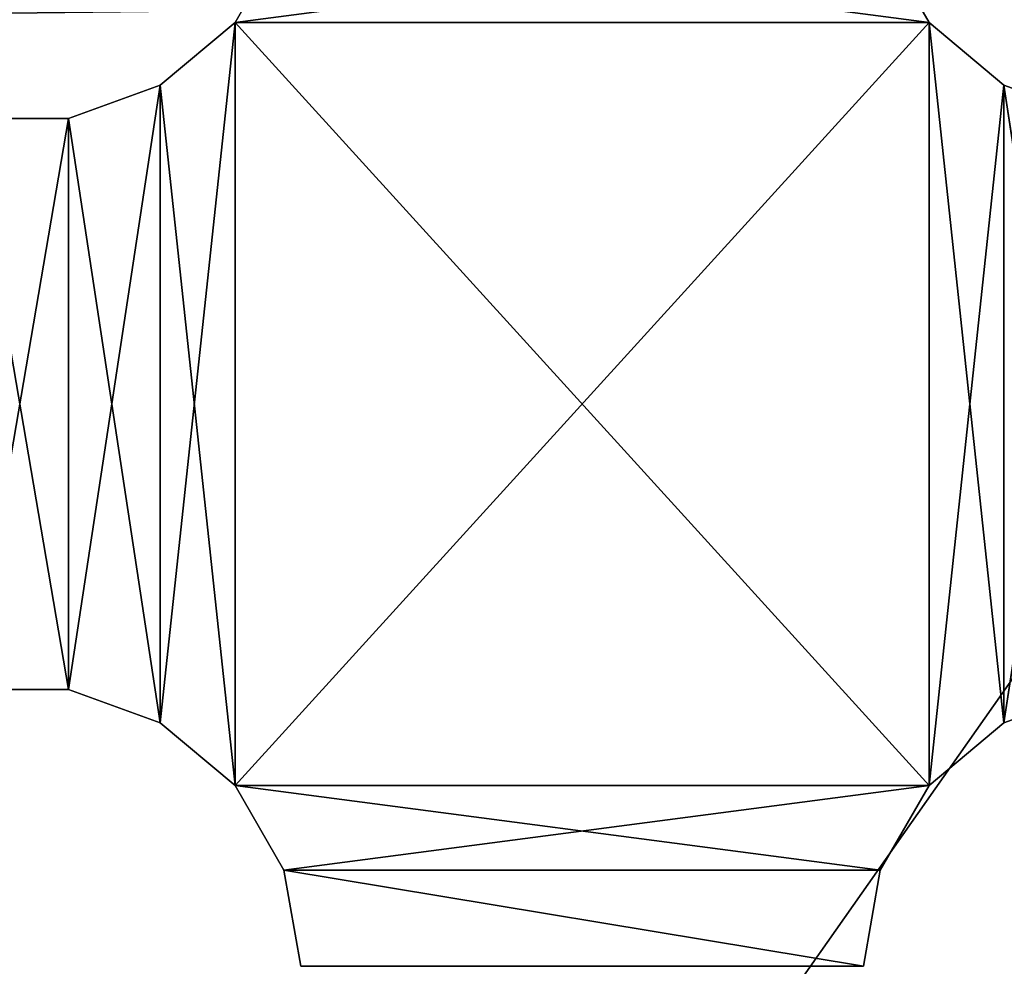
# Model space of a CAD drawing. Extents: x 0.1 to 22, y -6.2 to 5.8.
# Tile 79 of 97: x 17.8 to 19.5, y 1.8 to 3.5. Entities that reach past the tile are written whole.
import ezdxf

# ---------------------------------------------------------------- set-up
doc = ezdxf.new("R2010")
doc.units = 0
doc.header["$LTSCALE"] = 2.54
doc.layers.get('0').update_dxf_attribs({"color": 13, "linetype": 'CONTINUOUS'})

# ---------------------------------------------------------------- blocks, each defined once
blk = doc.blocks.new('GRUPA1_1')
at = {"color": 0}
for p, q in [((21.6586, 5.3542, -8.6904), (13.8586, -5.7458, -8.6904)), ((21.6586, 5.3542, -8.6904), (13.8586, -5.7458, -8.6904)), ((18.2284, 3.6332, -5.6904), (18.1416, 3.4828, -5.6904)), ((18.1416, 3.4828, -5.6904), (19.2887, 3.6332, -5.6904)), ((18.1416, 3.4828, -5.6904), (19.2887, 3.6332, -5.6904)), ((18.2284, 3.6332, -5.7904), (18.1416, 3.4828, -5.6904)), ((18.2284, 3.6332, -5.6904), (18.1416, 3.4828, -5.6904)), ((18.2284, 3.6332, -5.7904), (18.1416, 3.4828, -5.6904)), ((18.2284, 3.6332, -5.7904), (18.1416, 3.4828, -5.7904)), ((18.2284, 3.6332, -5.7904), (18.1416, 3.4828, -5.7904)), ((18.2284, 3.6332, -5.7904), (19.3756, 3.4828, -5.7904)), ((18.2284, 3.6332, -5.7904), (19.3756, 3.4828, -5.7904)), ((19.3756, 3.4828, -5.6904), (19.2887, 3.6332, -5.6904)), ((19.3756, 3.4828, -5.7904), (19.2887, 3.6332, -5.6904)), ((19.3756, 3.4828, -5.6904), (19.2887, 3.6332, -5.6904)), ((19.3756, 3.4828, -5.7904), (19.2887, 3.6332, -5.6904)), ((19.3756, 3.4828, -5.7904), (19.2887, 3.6332, -5.7904)), ((19.3756, 3.4828, -5.7904), (19.2887, 3.6332, -5.7904)), ((18.1416, 3.4828, -5.6904), (18.0086, 2.2372, -5.6904)), ((18.1416, 3.4828, -5.6904), (18.0086, 2.2372, -5.6904)), ((18.1416, 3.4828, -5.6904), (18.0086, 3.3712, -5.6904)), ((18.1416, 3.4828, -5.7904), (18.0086, 3.3712, -5.6904)), ((18.1416, 3.4828, -5.6904), (18.0086, 3.3712, -5.6904)), ((18.1416, 3.4828, -5.7904), (18.0086, 3.3712, -5.6904)), ((18.1416, 3.4828, -5.7904), (18.0086, 3.3712, -5.7904)), ((18.1416, 3.4828, -5.7904), (18.0086, 3.3712, -5.7904)), ((18.1416, 3.4828, -5.6904), (19.3756, 3.4828, -5.6904)), ((18.1416, 3.4828, -5.6904), (19.3756, 3.4828, -5.6904)), ((18.1416, 3.4828, -5.6904), (18.1416, 2.1256, -5.6904)), ((18.1416, 2.1256, -5.6904), (19.3756, 3.4828, -5.6904)), ((18.1416, 2.1256, -5.6904), (19.3756, 3.4828, -5.6904)), ((18.1416, 3.4828, -5.6904), (18.1416, 2.1256, -5.6904)), ((18.1416, 3.4828, -5.7904), (18.1416, 3.4828, -5.6904)), ((18.1416, 3.4828, -5.7904), (18.1416, 3.4828, -5.6904)), ((18.1416, 3.4828, -5.7904), (18.1416, 2.1256, -5.7904)), ((18.1416, 3.4828, -5.7904), (18.1416, 2.1256, -5.7904)), ((18.1416, 3.4828, -5.7904), (19.3756, 2.1256, -5.7904)), ((18.1416, 3.4828, -5.7904), (19.3756, 2.1256, -5.7904)), ((18.1416, 3.4828, -5.7904), (19.3756, 3.4828, -5.7904)), ((18.1416, 3.4828, -5.7904), (19.3756, 3.4828, -5.7904)), ((19.3756, 2.1256, -5.6904), (19.3756, 3.4828, -5.6904)), ((19.5086, 3.3712, -5.6904), (19.3756, 3.4828, -5.6904)), ((19.3756, 2.1256, -5.6904), (19.3756, 3.4828, -5.6904)), ((19.5086, 3.3712, -5.7904), (19.3756, 3.4828, -5.6904)), ((19.5086, 3.3712, -5.6904), (19.3756, 3.4828, -5.6904)), ((19.5086, 3.3712, -5.7904), (19.3756, 3.4828, -5.6904)), ((19.5086, 3.3712, -5.7904), (19.3756, 3.4828, -5.7904)), ((19.3756, 3.4828, -5.7904), (19.3756, 3.4828, -5.6904)), ((19.3756, 3.4828, -5.7904), (19.3756, 3.4828, -5.6904)), ((19.3756, 3.4828, -5.7904), (19.3756, 2.1256, -5.7904)), ((19.3756, 3.4828, -5.7904), (19.3756, 2.1256, -5.7904)), ((19.3756, 3.4828, -5.7904), (19.5086, 2.2372, -5.7904)), ((19.3756, 3.4828, -5.7904), (19.5086, 2.2372, -5.7904)), ((19.5086, 3.3712, -5.7904), (19.3756, 3.4828, -5.7904)), ((18.0086, 3.3712, -5.6904), (17.8454, 2.2966, -5.6904)), ((18.0086, 3.3712, -5.6904), (17.8454, 2.2966, -5.6904)), ((18.0086, 3.3712, -5.6904), (17.8454, 3.3118, -5.6904)), ((18.0086, 3.3712, -5.7904), (17.8454, 3.3118, -5.6904)), ((18.0086, 3.3712, -5.6904), (17.8454, 3.3118, -5.6904)), ((18.0086, 3.3712, -5.7904), (17.8454, 3.3118, -5.6904)), ((18.0086, 3.3712, -5.7904), (17.8454, 3.3118, -5.7904)), ((18.0086, 3.3712, -5.7904), (17.8454, 3.3118, -5.7904)), ((18.0086, 3.3712, -5.6904), (18.0086, 2.2372, -5.6904)), ((18.0086, 3.3712, -5.6904), (18.0086, 2.2372, -5.6904)), ((18.0086, 3.3712, -5.7904), (18.0086, 3.3712, -5.6904)), ((18.0086, 3.3712, -5.7904), (18.0086, 3.3712, -5.6904)), ((18.0086, 3.3712, -5.7904), (18.0086, 2.2372, -5.7904)), ((18.0086, 3.3712, -5.7904), (18.0086, 2.2372, -5.7904)), ((18.0086, 3.3712, -5.7904), (18.1416, 2.1256, -5.7904)), ((18.0086, 3.3712, -5.7904), (18.1416, 2.1256, -5.7904)), ((19.5086, 3.3712, -5.6904), (19.3756, 2.1256, -5.6904)), ((19.5086, 3.3712, -5.6904), (19.3756, 2.1256, -5.6904)), ((19.6718, 3.3118, -5.6904), (19.5086, 3.3712, -5.6904)), ((19.5086, 3.3712, -5.6904), (19.5086, 2.2372, -5.6904)), ((19.5086, 3.3712, -5.6904), (19.5086, 2.2372, -5.6904)), ((19.6718, 3.3118, -5.7904), (19.5086, 3.3712, -5.6904)), ((19.6718, 3.3118, -5.6904), (19.5086, 3.3712, -5.6904)), ((19.6718, 3.3118, -5.7904), (19.5086, 3.3712, -5.6904)), ((19.6718, 3.3118, -5.7904), (19.5086, 3.3712, -5.7904)), ((19.5086, 3.3712, -5.7904), (19.5086, 3.3712, -5.6904)), ((19.5086, 3.3712, -5.7904), (19.5086, 3.3712, -5.6904)), ((19.5086, 3.3712, -5.7904), (19.5086, 2.2372, -5.7904)), ((19.5086, 3.3712, -5.7904), (19.5086, 2.2372, -5.7904)), ((19.5086, 3.3712, -5.7904), (19.6718, 2.2966, -5.7904)), ((19.5086, 3.3712, -5.7904), (19.6718, 2.2966, -5.7904)), ((19.6718, 3.3118, -5.7904), (19.5086, 3.3712, -5.7904)), ((17.8454, 3.3118, -5.6904), (17.6718, 2.2966, -5.6904)), ((17.8454, 3.3118, -5.6904), (17.6718, 2.2966, -5.6904)), ((17.8454, 3.3118, -5.6904), (17.6718, 3.3118, -5.6904)), ((17.8454, 3.3118, -5.7904), (17.6718, 3.3118, -5.6904)), ((17.8454, 3.3118, -5.6904), (17.6718, 3.3118, -5.6904)), ((17.8454, 3.3118, -5.7904), (17.6718, 3.3118, -5.6904)), ((17.8454, 3.3118, -5.7904), (17.6718, 3.3118, -5.7904)), ((17.6718, 3.3118, -5.7904), (17.8454, 2.2966, -5.7904)), ((17.6718, 3.3118, -5.7904), (17.8454, 2.2966, -5.7904)), ((17.8454, 3.3118, -5.7904), (17.6718, 3.3118, -5.7904)), ((17.8454, 3.3118, -5.6904), (17.8454, 2.2966, -5.6904)), ((17.8454, 3.3118, -5.6904), (17.8454, 2.2966, -5.6904)), ((17.8454, 3.3118, -5.7904), (17.8454, 3.3118, -5.6904)), ((17.8454, 3.3118, -5.7904), (17.8454, 3.3118, -5.6904)), ((17.8454, 3.3118, -5.7904), (17.8454, 2.2966, -5.7904)), ((17.8454, 3.3118, -5.7904), (17.8454, 2.2966, -5.7904)), ((17.8454, 3.3118, -5.7904), (18.0086, 2.2372, -5.7904)), ((17.8454, 3.3118, -5.7904), (18.0086, 2.2372, -5.7904)), ((19.6718, 3.3118, -5.6904), (19.5086, 2.2372, -5.6904)), ((19.6718, 3.3118, -5.6904), (19.5086, 2.2372, -5.6904)), ((17.6718, 2.2966, -5.6904), (17.8454, 2.2966, -5.6904)), ((17.6718, 2.2966, -5.7904), (17.8454, 2.2966, -5.6904)), ((17.6718, 2.2966, -5.6904), (17.8454, 2.2966, -5.6904)), ((17.6718, 2.2966, -5.7904), (17.8454, 2.2966, -5.6904)), ((17.6718, 2.2966, -5.7904), (17.8454, 2.2966, -5.7904)), ((17.6718, 2.2966, -5.7904), (17.8454, 2.2966, -5.7904)), ((17.8454, 2.2966, -5.6904), (18.0086, 2.2372, -5.6904)), ((17.8454, 2.2966, -5.7904), (17.8454, 2.2966, -5.6904)), ((17.8454, 2.2966, -5.7904), (17.8454, 2.2966, -5.6904)), ((17.8454, 2.2966, -5.7904), (18.0086, 2.2372, -5.6904)), ((17.8454, 2.2966, -5.6904), (18.0086, 2.2372, -5.6904)), ((17.8454, 2.2966, -5.7904), (18.0086, 2.2372, -5.6904)), ((17.8454, 2.2966, -5.7904), (18.0086, 2.2372, -5.7904)), ((17.8454, 2.2966, -5.7904), (18.0086, 2.2372, -5.7904)), ((19.5086, 2.2372, -5.6904), (19.6718, 2.2966, -5.6904)), ((19.5086, 2.2372, -5.7904), (19.6718, 2.2966, -5.6904)), ((19.5086, 2.2372, -5.6904), (19.6718, 2.2966, -5.6904)), ((19.5086, 2.2372, -5.7904), (19.6718, 2.2966, -5.6904)), ((19.5086, 2.2372, -5.7904), (19.6718, 2.2966, -5.7904)), ((19.5086, 2.2372, -5.7904), (19.6718, 2.2966, -5.7904)), ((18.0086, 2.2372, -5.6904), (18.1416, 2.1256, -5.6904)), ((18.0086, 2.2372, -5.7904), (18.0086, 2.2372, -5.6904)), ((18.0086, 2.2372, -5.7904), (18.0086, 2.2372, -5.6904)), ((18.0086, 2.2372, -5.7904), (18.1416, 2.1256, -5.6904)), ((18.0086, 2.2372, -5.6904), (18.1416, 2.1256, -5.6904)), ((18.0086, 2.2372, -5.7904), (18.1416, 2.1256, -5.6904)), ((18.0086, 2.2372, -5.7904), (18.1416, 2.1256, -5.7904)), ((18.0086, 2.2372, -5.7904), (18.1416, 2.1256, -5.7904)), ((19.3756, 2.1256, -5.6904), (19.5086, 2.2372, -5.6904)), ((19.3756, 2.1256, -5.7904), (19.5086, 2.2372, -5.6904)), ((19.3756, 2.1256, -5.6904), (19.5086, 2.2372, -5.6904)), ((19.3756, 2.1256, -5.7904), (19.5086, 2.2372, -5.6904)), ((19.3756, 2.1256, -5.7904), (19.5086, 2.2372, -5.7904)), ((19.3756, 2.1256, -5.7904), (19.5086, 2.2372, -5.7904)), ((19.5086, 2.2372, -5.7904), (19.5086, 2.2372, -5.6904)), ((19.5086, 2.2372, -5.7904), (19.5086, 2.2372, -5.6904)), ((18.1416, 2.1256, -5.6904), (19.3756, 2.1256, -5.6904)), ((18.1416, 2.1256, -5.6904), (19.3756, 2.1256, -5.6904)), ((18.1416, 2.1256, -5.6904), (18.2284, 1.9752, -5.6904)), ((18.1416, 2.1256, -5.7904), (18.1416, 2.1256, -5.6904)), ((18.1416, 2.1256, -5.7904), (18.1416, 2.1256, -5.6904)), ((18.1416, 2.1256, -5.7904), (18.2284, 1.9752, -5.6904)), ((18.1416, 2.1256, -5.6904), (18.2284, 1.9752, -5.6904)), ((18.1416, 2.1256, -5.7904), (18.2284, 1.9752, -5.6904)), ((18.1416, 2.1256, -5.7904), (18.2284, 1.9752, -5.7904)), ((19.3756, 2.1256, -5.7904), (18.1416, 2.1256, -5.7904)), ((18.1416, 2.1256, -5.7904), (18.2284, 1.9752, -5.7904)), ((18.1416, 2.1256, -5.7904), (19.2887, 1.9752, -5.7904)), ((18.1416, 2.1256, -5.7904), (19.2887, 1.9752, -5.7904)), ((19.3756, 2.1256, -5.7904), (18.1416, 2.1256, -5.7904)), ((18.2284, 1.9752, -5.6904), (19.3756, 2.1256, -5.6904)), ((18.2284, 1.9752, -5.6904), (19.3756, 2.1256, -5.6904)), ((19.2887, 1.9752, -5.6904), (19.3756, 2.1256, -5.6904)), ((19.2887, 1.9752, -5.7904), (19.3756, 2.1256, -5.6904)), ((19.2887, 1.9752, -5.6904), (19.3756, 2.1256, -5.6904)), ((19.2887, 1.9752, -5.7904), (19.3756, 2.1256, -5.6904)), ((19.2887, 1.9752, -5.7904), (19.3756, 2.1256, -5.7904)), ((19.2887, 1.9752, -5.7904), (19.3756, 2.1256, -5.7904)), ((19.3756, 2.1256, -5.7904), (19.3756, 2.1256, -5.6904)), ((19.3756, 2.1256, -5.7904), (19.3756, 2.1256, -5.6904)), ((18.2284, 1.9752, -5.6904), (19.2887, 1.9752, -5.6904)), ((18.2284, 1.9752, -5.6904), (19.2887, 1.9752, -5.6904)), ((18.2284, 1.9752, -5.6904), (19.2586, 1.8042, -5.6904)), ((18.2284, 1.9752, -5.6904), (19.2586, 1.8042, -5.6904)), ((18.2284, 1.9752, -5.6904), (18.2586, 1.8042, -5.6904)), ((18.2284, 1.9752, -5.6904), (18.2284, 1.9752, -5.7904)), ((18.2284, 1.9752, -5.7904), (18.2586, 1.8042, -5.6904)), ((18.2284, 1.9752, -5.6904), (18.2586, 1.8042, -5.6904)), ((18.2284, 1.9752, -5.7904), (18.2586, 1.8042, -5.6904)), ((18.2284, 1.9752, -5.7904), (18.2586, 1.8042, -5.7904)), ((18.2284, 1.9752, -5.6904), (18.2284, 1.9752, -5.7904)), ((18.2284, 1.9752, -5.7904), (18.2586, 1.8042, -5.7904)), ((18.2284, 1.9752, -5.7904), (19.2586, 1.8042, -5.7904)), ((18.2284, 1.9752, -5.7904), (19.2586, 1.8042, -5.7904)), ((18.2284, 1.9752, -5.7904), (19.2887, 1.9752, -5.7904)), ((18.2284, 1.9752, -5.7904), (19.2887, 1.9752, -5.7904)), ((19.2586, 1.8042, -5.6904), (19.2887, 1.9752, -5.6904)), ((19.2586, 1.8042, -5.7904), (19.2887, 1.9752, -5.6904)), ((19.2586, 1.8042, -5.6904), (19.2887, 1.9752, -5.6904)), ((19.2586, 1.8042, -5.7904), (19.2887, 1.9752, -5.6904)), ((19.2586, 1.8042, -5.7904), (19.2887, 1.9752, -5.7904)), ((19.2586, 1.8042, -5.7904), (19.2887, 1.9752, -5.7904)), ((19.2887, 1.9752, -5.7904), (19.2887, 1.9752, -5.6904)), ((19.2887, 1.9752, -5.7904), (19.2887, 1.9752, -5.6904))]:
    blk.add_line(p, q, dxfattribs=at)
at = {"color": 9}
mesh = blk.add_polyface(dxfattribs=at)
corners = [(21.6586, 5.3542, -8.6904), (13.8586, -5.7458, -8.6904), (21.6586, -5.7458, -8.6904)]
mesh.append_faces([[corners[k] for k in face] for face in [(0, 1, 2)]], dxfattribs={"color": 9})
mesh = blk.add_polyface(dxfattribs=at)
corners = [(21.6586, 5.3542, -8.6904), (13.8586, 5.3542, -8.6904), (13.8586, -5.7458, -8.6904)]
mesh.append_faces([[corners[k] for k in face] for face in [(0, 1, 2)]], dxfattribs={"color": 9})
mesh = blk.add_polyface(dxfattribs=at)
corners = [(19.2887, 3.6332, -5.6904), (18.2284, 3.6332, -5.6904), (18.1416, 3.4828, -5.6904)]
mesh.append_faces([[corners[k] for k in face] for face in [(0, 1, 2)]], dxfattribs={"color": 9})
mesh = blk.add_polyface(dxfattribs=at)
corners = [(19.3756, 3.4828, -5.6904), (19.2887, 3.6332, -5.6904), (18.1416, 3.4828, -5.6904)]
mesh.append_faces([[corners[k] for k in face] for face in [(0, 1, 2)]], dxfattribs={"color": 9})
mesh = blk.add_polyface(dxfattribs=at)
corners = [(18.2284, 3.6332, -5.7904), (18.1416, 3.4828, -5.6904), (18.2284, 3.6332, -5.6904)]
mesh.append_faces([[corners[k] for k in face] for face in [(0, 1, 2)]], dxfattribs={"color": 9})
mesh = blk.add_polyface(dxfattribs=at)
corners = [(18.2284, 3.6332, -5.7904), (18.1416, 3.4828, -5.7904), (18.1416, 3.4828, -5.6904)]
mesh.append_faces([[corners[k] for k in face] for face in [(0, 1, 2)]], dxfattribs={"color": 9})
mesh = blk.add_polyface(dxfattribs=at)
corners = [(19.3756, 3.4828, -5.7904), (18.1416, 3.4828, -5.7904), (18.2284, 3.6332, -5.7904)]
mesh.append_faces([[corners[k] for k in face] for face in [(0, 1, 2)]], dxfattribs={"color": 9})
mesh = blk.add_polyface(dxfattribs=at)
corners = [(19.3756, 3.4828, -5.7904), (18.2284, 3.6332, -5.7904), (19.2887, 3.6332, -5.7904)]
mesh.append_faces([[corners[k] for k in face] for face in [(0, 1, 2)]], dxfattribs={"color": 9})
mesh = blk.add_polyface(dxfattribs=at)
corners = [(19.2887, 3.6332, -5.6904), (19.3756, 3.4828, -5.6904), (19.3756, 3.4828, -5.7904)]
mesh.append_faces([[corners[k] for k in face] for face in [(0, 1, 2)]], dxfattribs={"color": 9})
mesh = blk.add_polyface(dxfattribs=at)
corners = [(19.2887, 3.6332, -5.6904), (19.3756, 3.4828, -5.7904), (19.2887, 3.6332, -5.7904)]
mesh.append_faces([[corners[k] for k in face] for face in [(0, 1, 2)]], dxfattribs={"color": 9})
mesh = blk.add_polyface(dxfattribs=at)
corners = [(19.6206, 3.5216, -8.7904), (15.8596, 3.4768, -8.7904), (15.9504, 3.6166, -8.7904)]
mesh.append_faces([[corners[k] for k in face] for face in [(0, 1, 2)]], dxfattribs={"color": 9})
mesh = blk.add_polyface(dxfattribs=at)
corners = [(19.6715, -3.8541, -8.7904), (15.8596, 3.4768, -8.7904), (19.6206, 3.5216, -8.7904)]
mesh.append_faces([[corners[k] for k in face] for face in [(0, 1, 2)]], dxfattribs={"color": 9})
mesh = blk.add_polyface(dxfattribs=at)
corners = [(19.6715, -3.8541, -8.7904), (15.9057, -3.9262, -8.7904), (15.8596, 3.4768, -8.7904)]
mesh.append_faces([[corners[k] for k in face] for face in [(0, 1, 2)]], dxfattribs={"color": 9})
mesh = blk.add_polyface(dxfattribs=at)
corners = [(18.1416, 3.4828, -5.6904), (18.0086, 2.2372, -5.6904), (18.1416, 2.1256, -5.6904)]
mesh.append_faces([[corners[k] for k in face] for face in [(0, 1, 2)]], dxfattribs={"color": 9})
mesh = blk.add_polyface(dxfattribs=at)
corners = [(18.1416, 3.4828, -5.6904), (18.0086, 3.3712, -5.6904), (18.0086, 2.2372, -5.6904)]
mesh.append_faces([[corners[k] for k in face] for face in [(0, 1, 2)]], dxfattribs={"color": 9})
mesh = blk.add_polyface(dxfattribs=at)
corners = [(18.1416, 3.4828, -5.6904), (18.1416, 3.4828, -5.7904), (18.0086, 3.3712, -5.6904)]
mesh.append_faces([[corners[k] for k in face] for face in [(0, 1, 2)]], dxfattribs={"color": 9})
mesh = blk.add_polyface(dxfattribs=at)
corners = [(18.0086, 3.3712, -5.6904), (18.1416, 3.4828, -5.7904), (18.0086, 3.3712, -5.7904)]
mesh.append_faces([[corners[k] for k in face] for face in [(0, 1, 2)]], dxfattribs={"color": 9})
mesh = blk.add_polyface(dxfattribs=at)
corners = [(18.1416, 2.1256, -5.7904), (18.0086, 3.3712, -5.7904), (18.1416, 3.4828, -5.7904)]
mesh.append_faces([[corners[k] for k in face] for face in [(0, 1, 2)]], dxfattribs={"color": 9})
mesh = blk.add_polyface(dxfattribs=at)
corners = [(19.3756, 3.4828, -5.6904), (18.1416, 3.4828, -5.6904), (18.1416, 2.1256, -5.6904)]
mesh.append_faces([[corners[k] for k in face] for face in [(0, 1, 2)]], dxfattribs={"color": 9})
mesh = blk.add_polyface(dxfattribs=at)
corners = [(19.3756, 3.4828, -5.6904), (18.1416, 2.1256, -5.6904), (19.3756, 2.1256, -5.6904)]
mesh.append_faces([[corners[k] for k in face] for face in [(0, 1, 2)]], dxfattribs={"color": 9})
mesh = blk.add_polyface(dxfattribs=at)
corners = [(19.3756, 2.1256, -5.7904), (18.1416, 2.1256, -5.7904), (18.1416, 3.4828, -5.7904)]
mesh.append_faces([[corners[k] for k in face] for face in [(0, 1, 2)]], dxfattribs={"color": 9})
mesh = blk.add_polyface(dxfattribs=at)
corners = [(19.3756, 2.1256, -5.7904), (18.1416, 3.4828, -5.7904), (19.3756, 3.4828, -5.7904)]
mesh.append_faces([[corners[k] for k in face] for face in [(0, 1, 2)]], dxfattribs={"color": 9})
mesh = blk.add_polyface(dxfattribs=at)
corners = [(19.5086, 3.3712, -5.6904), (19.3756, 3.4828, -5.6904), (19.3756, 2.1256, -5.6904)]
mesh.append_faces([[corners[k] for k in face] for face in [(0, 1, 2)]], dxfattribs={"color": 9})
mesh = blk.add_polyface(dxfattribs=at)
corners = [(19.5086, 3.3712, -5.6904), (19.5086, 3.3712, -5.7904), (19.3756, 3.4828, -5.6904)]
mesh.append_faces([[corners[k] for k in face] for face in [(0, 1, 2)]], dxfattribs={"color": 9})
mesh = blk.add_polyface(dxfattribs=at)
corners = [(19.3756, 3.4828, -5.6904), (19.5086, 3.3712, -5.7904), (19.3756, 3.4828, -5.7904)]
mesh.append_faces([[corners[k] for k in face] for face in [(0, 1, 2)]], dxfattribs={"color": 9})
mesh = blk.add_polyface(dxfattribs=at)
corners = [(19.5086, 2.2372, -5.7904), (19.3756, 2.1256, -5.7904), (19.3756, 3.4828, -5.7904)]
mesh.append_faces([[corners[k] for k in face] for face in [(0, 1, 2)]], dxfattribs={"color": 9})
mesh = blk.add_polyface(dxfattribs=at)
corners = [(19.5086, 2.2372, -5.7904), (19.3756, 3.4828, -5.7904), (19.5086, 3.3712, -5.7904)]
mesh.append_faces([[corners[k] for k in face] for face in [(0, 1, 2)]], dxfattribs={"color": 9})
mesh = blk.add_polyface(dxfattribs=at)
corners = [(18.0086, 3.3712, -5.6904), (17.8454, 2.2966, -5.6904), (18.0086, 2.2372, -5.6904)]
mesh.append_faces([[corners[k] for k in face] for face in [(0, 1, 2)]], dxfattribs={"color": 9})
mesh = blk.add_polyface(dxfattribs=at)
corners = [(18.0086, 3.3712, -5.6904), (17.8454, 3.3118, -5.6904), (17.8454, 2.2966, -5.6904)]
mesh.append_faces([[corners[k] for k in face] for face in [(0, 1, 2)]], dxfattribs={"color": 9})
mesh = blk.add_polyface(dxfattribs=at)
corners = [(18.0086, 3.3712, -5.6904), (18.0086, 3.3712, -5.7904), (17.8454, 3.3118, -5.6904)]
mesh.append_faces([[corners[k] for k in face] for face in [(0, 1, 2)]], dxfattribs={"color": 9})
mesh = blk.add_polyface(dxfattribs=at)
corners = [(17.8454, 3.3118, -5.6904), (18.0086, 3.3712, -5.7904), (17.8454, 3.3118, -5.7904)]
mesh.append_faces([[corners[k] for k in face] for face in [(0, 1, 2)]], dxfattribs={"color": 9})
mesh = blk.add_polyface(dxfattribs=at)
corners = [(18.0086, 2.2372, -5.7904), (17.8454, 3.3118, -5.7904), (18.0086, 3.3712, -5.7904)]
mesh.append_faces([[corners[k] for k in face] for face in [(0, 1, 2)]], dxfattribs={"color": 9})
mesh = blk.add_polyface(dxfattribs=at)
corners = [(18.1416, 2.1256, -5.7904), (18.0086, 2.2372, -5.7904), (18.0086, 3.3712, -5.7904)]
mesh.append_faces([[corners[k] for k in face] for face in [(0, 1, 2)]], dxfattribs={"color": 9})
mesh = blk.add_polyface(dxfattribs=at)
corners = [(19.5086, 3.3712, -5.6904), (19.3756, 2.1256, -5.6904), (19.5086, 2.2372, -5.6904)]
mesh.append_faces([[corners[k] for k in face] for face in [(0, 1, 2)]], dxfattribs={"color": 9})
mesh = blk.add_polyface(dxfattribs=at)
corners = [(19.6718, 3.3118, -5.6904), (19.5086, 3.3712, -5.6904), (19.5086, 2.2372, -5.6904)]
mesh.append_faces([[corners[k] for k in face] for face in [(0, 1, 2)]], dxfattribs={"color": 9})
mesh = blk.add_polyface(dxfattribs=at)
corners = [(19.6718, 3.3118, -5.6904), (19.6718, 3.3118, -5.7904), (19.5086, 3.3712, -5.6904)]
mesh.append_faces([[corners[k] for k in face] for face in [(0, 1, 2)]], dxfattribs={"color": 9})
mesh = blk.add_polyface(dxfattribs=at)
corners = [(19.5086, 3.3712, -5.6904), (19.6718, 3.3118, -5.7904), (19.5086, 3.3712, -5.7904)]
mesh.append_faces([[corners[k] for k in face] for face in [(0, 1, 2)]], dxfattribs={"color": 9})
mesh = blk.add_polyface(dxfattribs=at)
corners = [(19.6718, 2.2966, -5.7904), (19.5086, 2.2372, -5.7904), (19.5086, 3.3712, -5.7904)]
mesh.append_faces([[corners[k] for k in face] for face in [(0, 1, 2)]], dxfattribs={"color": 9})
mesh = blk.add_polyface(dxfattribs=at)
corners = [(19.6718, 2.2966, -5.7904), (19.5086, 3.3712, -5.7904), (19.6718, 3.3118, -5.7904)]
mesh.append_faces([[corners[k] for k in face] for face in [(0, 1, 2)]], dxfattribs={"color": 9})
mesh = blk.add_polyface(dxfattribs=at)
corners = [(17.8454, 3.3118, -5.6904), (17.6718, 2.2966, -5.6904), (17.8454, 2.2966, -5.6904)]
mesh.append_faces([[corners[k] for k in face] for face in [(0, 1, 2)]], dxfattribs={"color": 9})
mesh = blk.add_polyface(dxfattribs=at)
corners = [(17.8454, 3.3118, -5.6904), (17.6718, 3.3118, -5.6904), (17.6718, 2.2966, -5.6904)]
mesh.append_faces([[corners[k] for k in face] for face in [(0, 1, 2)]], dxfattribs={"color": 9})
mesh = blk.add_polyface(dxfattribs=at)
corners = [(17.8454, 3.3118, -5.6904), (17.8454, 3.3118, -5.7904), (17.6718, 3.3118, -5.6904)]
mesh.append_faces([[corners[k] for k in face] for face in [(0, 1, 2)]], dxfattribs={"color": 9})
mesh = blk.add_polyface(dxfattribs=at)
corners = [(17.6718, 3.3118, -5.6904), (17.8454, 3.3118, -5.7904), (17.6718, 3.3118, -5.7904)]
mesh.append_faces([[corners[k] for k in face] for face in [(0, 1, 2)]], dxfattribs={"color": 9})
mesh = blk.add_polyface(dxfattribs=at)
corners = [(17.8454, 2.2966, -5.7904), (17.6718, 2.2966, -5.7904), (17.6718, 3.3118, -5.7904)]
mesh.append_faces([[corners[k] for k in face] for face in [(0, 1, 2)]], dxfattribs={"color": 9})
mesh = blk.add_polyface(dxfattribs=at)
corners = [(17.8454, 2.2966, -5.7904), (17.6718, 3.3118, -5.7904), (17.8454, 3.3118, -5.7904)]
mesh.append_faces([[corners[k] for k in face] for face in [(0, 1, 2)]], dxfattribs={"color": 9})
mesh = blk.add_polyface(dxfattribs=at)
corners = [(18.0086, 2.2372, -5.7904), (17.8454, 2.2966, -5.7904), (17.8454, 3.3118, -5.7904)]
mesh.append_faces([[corners[k] for k in face] for face in [(0, 1, 2)]], dxfattribs={"color": 9})
mesh = blk.add_polyface(dxfattribs=at)
corners = [(19.6718, 3.3118, -5.6904), (19.5086, 2.2372, -5.6904), (19.6718, 2.2966, -5.6904)]
mesh.append_faces([[corners[k] for k in face] for face in [(0, 1, 2)]], dxfattribs={"color": 9})
mesh = blk.add_polyface(dxfattribs=at)
corners = [(17.6718, 2.2966, -5.6904), (17.6718, 2.2966, -5.7904), (17.8454, 2.2966, -5.6904)]
mesh.append_faces([[corners[k] for k in face] for face in [(0, 1, 2)]], dxfattribs={"color": 9})
mesh = blk.add_polyface(dxfattribs=at)
corners = [(17.8454, 2.2966, -5.6904), (17.6718, 2.2966, -5.7904), (17.8454, 2.2966, -5.7904)]
mesh.append_faces([[corners[k] for k in face] for face in [(0, 1, 2)]], dxfattribs={"color": 9})
mesh = blk.add_polyface(dxfattribs=at)
corners = [(17.8454, 2.2966, -5.6904), (17.8454, 2.2966, -5.7904), (18.0086, 2.2372, -5.6904)]
mesh.append_faces([[corners[k] for k in face] for face in [(0, 1, 2)]], dxfattribs={"color": 9})
mesh = blk.add_polyface(dxfattribs=at)
corners = [(18.0086, 2.2372, -5.6904), (17.8454, 2.2966, -5.7904), (18.0086, 2.2372, -5.7904)]
mesh.append_faces([[corners[k] for k in face] for face in [(0, 1, 2)]], dxfattribs={"color": 9})
mesh = blk.add_polyface(dxfattribs=at)
corners = [(19.5086, 2.2372, -5.6904), (19.5086, 2.2372, -5.7904), (19.6718, 2.2966, -5.6904)]
mesh.append_faces([[corners[k] for k in face] for face in [(0, 1, 2)]], dxfattribs={"color": 9})
mesh = blk.add_polyface(dxfattribs=at)
corners = [(19.6718, 2.2966, -5.6904), (19.5086, 2.2372, -5.7904), (19.6718, 2.2966, -5.7904)]
mesh.append_faces([[corners[k] for k in face] for face in [(0, 1, 2)]], dxfattribs={"color": 9})
mesh = blk.add_polyface(dxfattribs=at)
corners = [(18.0086, 2.2372, -5.6904), (18.0086, 2.2372, -5.7904), (18.1416, 2.1256, -5.6904)]
mesh.append_faces([[corners[k] for k in face] for face in [(0, 1, 2)]], dxfattribs={"color": 9})
mesh = blk.add_polyface(dxfattribs=at)
corners = [(18.1416, 2.1256, -5.6904), (18.0086, 2.2372, -5.7904), (18.1416, 2.1256, -5.7904)]
mesh.append_faces([[corners[k] for k in face] for face in [(0, 1, 2)]], dxfattribs={"color": 9})
mesh = blk.add_polyface(dxfattribs=at)
corners = [(19.3756, 2.1256, -5.6904), (19.3756, 2.1256, -5.7904), (19.5086, 2.2372, -5.6904)]
mesh.append_faces([[corners[k] for k in face] for face in [(0, 1, 2)]], dxfattribs={"color": 9})
mesh = blk.add_polyface(dxfattribs=at)
corners = [(19.5086, 2.2372, -5.6904), (19.3756, 2.1256, -5.7904), (19.5086, 2.2372, -5.7904)]
mesh.append_faces([[corners[k] for k in face] for face in [(0, 1, 2)]], dxfattribs={"color": 9})
mesh = blk.add_polyface(dxfattribs=at)
corners = [(19.3756, 2.1256, -5.6904), (18.1416, 2.1256, -5.6904), (18.2284, 1.9752, -5.6904)]
mesh.append_faces([[corners[k] for k in face] for face in [(0, 1, 2)]], dxfattribs={"color": 9})
mesh = blk.add_polyface(dxfattribs=at)
corners = [(18.1416, 2.1256, -5.7904), (18.2284, 1.9752, -5.6904), (18.1416, 2.1256, -5.6904)]
mesh.append_faces([[corners[k] for k in face] for face in [(0, 1, 2)]], dxfattribs={"color": 9})
mesh = blk.add_polyface(dxfattribs=at)
corners = [(18.1416, 2.1256, -5.7904), (18.2284, 1.9752, -5.7904), (18.2284, 1.9752, -5.6904)]
mesh.append_faces([[corners[k] for k in face] for face in [(0, 1, 2)]], dxfattribs={"color": 9})
mesh = blk.add_polyface(dxfattribs=at)
corners = [(19.2887, 1.9752, -5.7904), (18.2284, 1.9752, -5.7904), (18.1416, 2.1256, -5.7904)]
mesh.append_faces([[corners[k] for k in face] for face in [(0, 1, 2)]], dxfattribs={"color": 9})
mesh = blk.add_polyface(dxfattribs=at)
corners = [(19.3756, 2.1256, -5.7904), (19.2887, 1.9752, -5.7904), (18.1416, 2.1256, -5.7904)]
mesh.append_faces([[corners[k] for k in face] for face in [(0, 1, 2)]], dxfattribs={"color": 9})
mesh = blk.add_polyface(dxfattribs=at)
corners = [(19.3756, 2.1256, -5.6904), (18.2284, 1.9752, -5.6904), (19.2887, 1.9752, -5.6904)]
mesh.append_faces([[corners[k] for k in face] for face in [(0, 1, 2)]], dxfattribs={"color": 9})
mesh = blk.add_polyface(dxfattribs=at)
corners = [(19.3756, 2.1256, -5.6904), (19.2887, 1.9752, -5.6904), (19.2887, 1.9752, -5.7904)]
mesh.append_faces([[corners[k] for k in face] for face in [(0, 1, 2)]], dxfattribs={"color": 9})
mesh = blk.add_polyface(dxfattribs=at)
corners = [(19.3756, 2.1256, -5.6904), (19.2887, 1.9752, -5.7904), (19.3756, 2.1256, -5.7904)]
mesh.append_faces([[corners[k] for k in face] for face in [(0, 1, 2)]], dxfattribs={"color": 9})
mesh = blk.add_polyface(dxfattribs=at)
corners = [(19.2887, 1.9752, -5.6904), (18.2284, 1.9752, -5.6904), (19.2586, 1.8042, -5.6904)]
mesh.append_faces([[corners[k] for k in face] for face in [(0, 1, 2)]], dxfattribs={"color": 9})
mesh = blk.add_polyface(dxfattribs=at)
corners = [(19.2586, 1.8042, -5.6904), (18.2284, 1.9752, -5.6904), (18.2586, 1.8042, -5.6904)]
mesh.append_faces([[corners[k] for k in face] for face in [(0, 1, 2)]], dxfattribs={"color": 9})
mesh = blk.add_polyface(dxfattribs=at)
corners = [(18.2284, 1.9752, -5.7904), (18.2586, 1.8042, -5.6904), (18.2284, 1.9752, -5.6904)]
mesh.append_faces([[corners[k] for k in face] for face in [(0, 1, 2)]], dxfattribs={"color": 9})
mesh = blk.add_polyface(dxfattribs=at)
corners = [(18.2284, 1.9752, -5.7904), (18.2586, 1.8042, -5.7904), (18.2586, 1.8042, -5.6904)]
mesh.append_faces([[corners[k] for k in face] for face in [(0, 1, 2)]], dxfattribs={"color": 9})
mesh = blk.add_polyface(dxfattribs=at)
corners = [(19.2586, 1.8042, -5.7904), (18.2586, 1.8042, -5.7904), (18.2284, 1.9752, -5.7904)]
mesh.append_faces([[corners[k] for k in face] for face in [(0, 1, 2)]], dxfattribs={"color": 9})
mesh = blk.add_polyface(dxfattribs=at)
corners = [(19.2887, 1.9752, -5.7904), (19.2586, 1.8042, -5.7904), (18.2284, 1.9752, -5.7904)]
mesh.append_faces([[corners[k] for k in face] for face in [(0, 1, 2)]], dxfattribs={"color": 9})
mesh = blk.add_polyface(dxfattribs=at)
corners = [(19.2887, 1.9752, -5.6904), (19.2586, 1.8042, -5.6904), (19.2586, 1.8042, -5.7904)]
mesh.append_faces([[corners[k] for k in face] for face in [(0, 1, 2)]], dxfattribs={"color": 9})
mesh = blk.add_polyface(dxfattribs=at)
corners = [(19.2887, 1.9752, -5.6904), (19.2586, 1.8042, -5.7904), (19.2887, 1.9752, -5.7904)]
mesh.append_faces([[corners[k] for k in face] for face in [(0, 1, 2)]], dxfattribs={"color": 9})
blk = doc.blocks.new('GRUPA0_1')
at = {"color": 0}
blk.add_blockref('GRUPA1_1', (0, 0), dxfattribs=at)

msp = doc.modelspace()

# ---------------------------------------------------------------- block references
at = {"color": 0}
msp.add_blockref('GRUPA0_1', (0, 0), dxfattribs=at)

doc.saveas('drawing.dxf')
